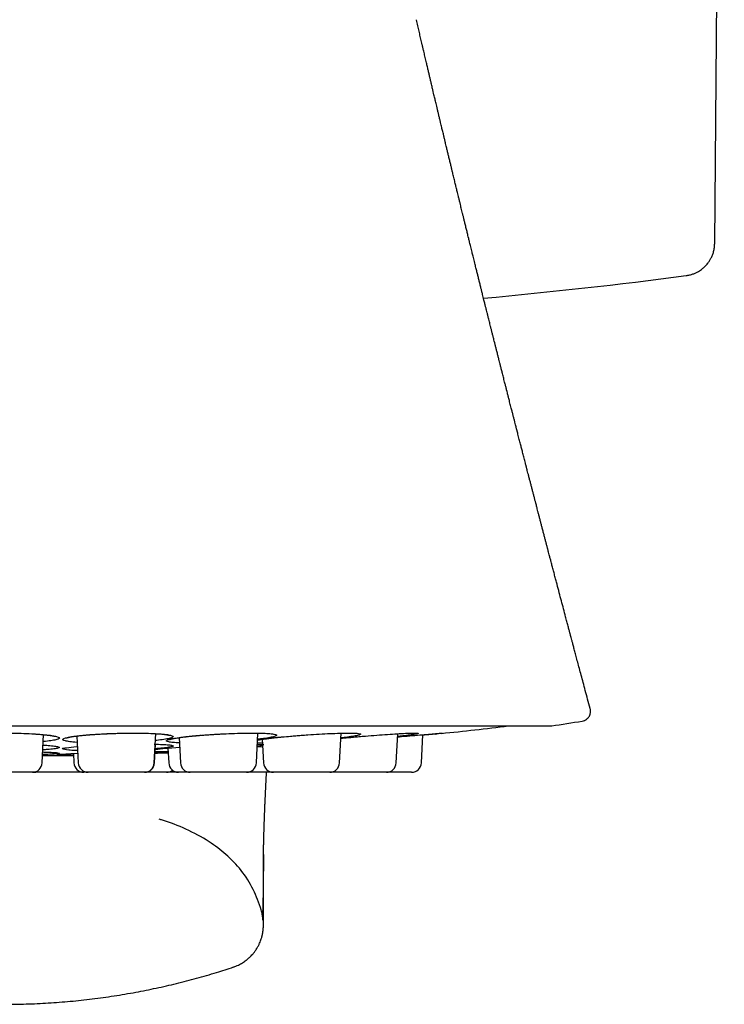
# Model space of a CAD drawing. Header units: millimetres. Extents: x 8 to 1378, y 12 to 1046.
# Tile 20 of 68: x 704 to 725, y 329 to 359. Entities that reach past the tile are written whole.
import ezdxf

# ---------------------------------------------------------------- set-up
doc = ezdxf.new("R2010")
doc.units = ezdxf.units.MM

msp = doc.modelspace()

# ---------------------------------------------------------------- linework, layer by layer
at = {"color": 7, "linetype": 'Continuous', "lineweight": 30}
for p, q in [((725.055, 352.206), (725.348, 385.761)), ((686.718, 337.478), (720.053, 337.478)), ((704.544, 336.349), (704.589, 337.214)), ((705.603, 337.172), (705.646, 336.349)), ((707.963, 336.349), (708.01, 337.244)), ((711.078, 336.349), (711.126, 337.26)), ((713.613, 336.349), (713.661, 337.259)), ((715.342, 336.349), (715.389, 337.242)), ((716.111, 336.349), (716.157, 337.213)), ((716.543, 337.233), (716.584, 337.237)), ((707.971, 336.349), (708.001, 336.922)), ((708.721, 337.123), (708.761, 336.349)), ((711.264, 336.957), (711.11, 336.959)), ((711.258, 337.074), (711.296, 336.349)), ((704.556, 336.577), (705.151, 336.577)), ((705.419, 336.634), (705.639, 336.644)), ((705.495, 336.638), (705.51, 336.349)), ((708.379, 336.804), (708.403, 336.349)), ((708.388, 336.805), (708.736, 336.834)), ((711.104, 336.841), (711.27, 336.851)), ((704.244, 336.065), (702.526, 336.065)), ((704.25, 336.065), (704.255, 336.065)), ((707.663, 336.065), (705.945, 336.065)), ((707.672, 336.065), (707.669, 336.065)), ((710.779, 336.065), (709.061, 336.065)), ((713.313, 336.065), (711.595, 336.065)), ((713.319, 336.065), (713.324, 336.065)), ((715.042, 336.065), (713.324, 336.065)), ((710.378, 330.123), (710.378, 330.123))]:
    msp.add_line(p, q, dxfattribs=at)
at = {"color": 7, "linetype": 'Continuous', "lineweight": 30, "flags": 128}
msp.add_lwpolyline([(704.296, 336.07), (704.303, 336.069), (704.349, 336.065)], dxfattribs=at)
at = {"color": 7, "linetype": 'Continuous', "lineweight": 30}
for centre, radius, start, end in [((703.385, 509.865), 160, 275.24214, 277.46891), ((703.385, 466.565), 130, 275.8878, 276.79405), ((720.053, 337.678), 0.2, 270, 278.7238), ((703.385, 446.216), 110.01, 278.73035, 279.22192), ((705.151, 337.577), 1, 270, 270.7841), ((703.385, 466.565), 130, 270.78415, 270.93128), ((704.244, 336.365), 0.3, 270, 357), ((705.81, 336.365), 0.3, 183, 270), ((705.945, 336.365), 0.3, 183, 270), ((707.663, 336.365), 0.3, 270, 357), ((707.672, 336.365), 0.3, 270, 357), ((708.703, 336.365), 0.3, 183, 270), ((709.061, 336.365), 0.3, 183, 270), ((710.779, 336.365), 0.3, 270, 357), ((711.595, 336.365), 0.3, 183, 270), ((713.313, 336.365), 0.3, 270, 357), ((715.042, 336.365), 0.3, 270, 357), ((715.812, 336.365), 0.3, 270, 357), ((708.339, 336.365), 0.3, 270, 307.3264)]:
    msp.add_arc(centre, radius, start, end, dxfattribs=at)
for points, knots in [([(721.258, 338.002), (721.257, 338.006), (721.231, 338.103), (721.182, 338.288), (721.111, 338.551), (721.045, 338.796), (720.985, 339.023), (720.929, 339.231), (720.878, 339.421), (720.832, 339.593), (720.792, 339.746), (720.756, 339.88), (720.725, 339.996), (720.699, 340.092), (720.679, 340.17), (720.663, 340.229), (720.652, 340.269), (720.646, 340.292), (720.643, 340.306), (720.638, 340.324), (720.629, 340.357), (720.616, 340.406), (720.6, 340.465), (720.583, 340.529), (720.565, 340.596), (720.547, 340.666), (720.528, 340.739), (720.494, 340.867), (720.444, 341.053), (720.38, 341.297), (720.313, 341.548), (720.257, 341.763), (720.21, 341.94), (720.174, 342.078), (720.137, 342.218), (720.102, 342.353), (720.069, 342.478), (720.039, 342.591), (720.013, 342.691), (719.991, 342.776), (719.975, 342.835), (719.965, 342.874), (719.957, 342.903), (719.948, 342.939), (719.932, 342.998), (719.911, 343.078), (719.885, 343.178), (719.858, 343.284), (719.828, 343.396), (719.799, 343.508), (719.77, 343.617), (719.743, 343.723), (719.715, 343.828), (719.689, 343.93), (719.665, 344.022), (719.645, 344.098), (719.629, 344.159), (719.614, 344.219), (719.595, 344.289), (719.573, 344.376), (719.548, 344.473), (719.521, 344.576), (719.494, 344.68), (719.467, 344.785), (719.439, 344.892), (719.411, 344.999), (719.385, 345.101), (719.361, 345.193), (719.343, 345.265), (719.329, 345.318), (719.319, 345.354), (719.311, 345.386), (719.302, 345.424), (719.288, 345.475), (719.265, 345.567), (719.234, 345.687), (719.198, 345.827), (719.164, 345.957), (719.131, 346.086), (719.101, 346.202), (719.075, 346.303), (719.056, 346.379), (719.039, 346.443), (719.028, 346.489), (719.018, 346.525), (719.009, 346.561), (718.997, 346.61), (718.98, 346.673), (718.961, 346.751), (718.938, 346.84), (718.913, 346.937), (718.887, 347.039), (718.863, 347.134), (718.841, 347.219), (718.821, 347.295), (718.802, 347.371), (718.785, 347.436), (718.772, 347.487), (718.763, 347.523), (718.756, 347.553), (718.745, 347.594), (718.73, 347.654), (718.708, 347.739), (718.684, 347.836), (718.653, 347.955), (718.62, 348.087), (718.585, 348.224), (718.554, 348.348), (718.526, 348.455), (718.503, 348.55), (718.484, 348.622), (718.471, 348.673), (718.463, 348.707), (718.455, 348.738), (718.446, 348.775), (718.433, 348.825), (718.415, 348.898), (718.392, 348.986), (718.368, 349.083), (718.345, 349.175), (718.32, 349.272), (718.295, 349.372), (718.269, 349.475), (718.244, 349.575), (718.221, 349.667), (718.201, 349.746), (718.183, 349.821), (718.162, 349.902), (718.139, 349.994), (718.116, 350.086), (718.097, 350.162), (718.082, 350.223), (718.07, 350.27), (718.059, 350.314), (718.047, 350.361), (718.033, 350.417), (718.016, 350.485), (717.997, 350.564), (717.974, 350.654), (717.951, 350.748), (717.925, 350.852), (717.898, 350.962), (717.869, 351.079), (717.84, 351.194), (717.811, 351.312), (717.78, 351.435), (717.752, 351.548), (717.727, 351.649), (717.706, 351.733), (717.688, 351.809), (717.671, 351.877), (717.654, 351.945), (717.635, 352.02), (717.611, 352.121), (717.583, 352.235), (717.554, 352.349), (717.528, 352.458), (717.5, 352.571), (717.469, 352.696), (717.44, 352.816), (717.413, 352.926), (717.389, 353.023), (717.367, 353.115), (717.346, 353.199), (717.327, 353.278), (717.307, 353.358), (717.286, 353.447), (717.263, 353.54), (717.24, 353.633), (717.22, 353.716), (717.202, 353.79), (717.186, 353.856), (717.172, 353.916), (717.157, 353.976), (717.142, 354.039), (717.125, 354.108), (717.107, 354.181), (717.089, 354.255), (717.073, 354.323), (717.055, 354.396), (717.035, 354.48), (717.009, 354.589), (716.98, 354.707), (716.951, 354.827), (716.923, 354.942), (716.896, 355.055), (716.871, 355.16), (716.848, 355.258), (716.825, 355.353), (716.802, 355.45), (716.78, 355.541), (716.761, 355.619), (716.745, 355.686), (716.73, 355.75), (716.713, 355.818), (716.694, 355.899), (716.671, 355.995), (716.647, 356.098), (716.622, 356.204), (716.598, 356.302), (716.577, 356.392), (716.558, 356.473), (716.541, 356.544), (716.525, 356.611), (716.509, 356.677), (716.492, 356.749), (716.473, 356.832), (716.447, 356.939), (716.42, 357.056), (716.392, 357.174), (716.367, 357.281), (716.342, 357.386), (716.315, 357.501), (716.286, 357.624), (716.259, 357.74), (716.236, 357.839), (716.217, 357.919), (716.199, 357.997), (716.179, 358.083), (716.157, 358.175), (716.135, 358.269), (716.108, 358.384), (716.076, 358.522), (716.038, 358.686), (715.999, 358.855), (715.972, 358.971), (715.958, 359.032), (715.958, 359.034)], [0, 0, 0, 0, 0.000534, 0.013939, 0.026493, 0.038188, 0.049018, 0.058976, 0.068055, 0.076252, 0.083561, 0.089977, 0.095498, 0.100119, 0.103839, 0.106655, 0.108566, 0.109571, 0.109919, 0.11052, 0.112189, 0.114645, 0.117575, 0.120639, 0.123837, 0.127169, 0.130635, 0.134236, 0.145488, 0.157206, 0.169188, 0.181436, 0.187958, 0.194554, 0.201223, 0.207872, 0.213883, 0.21914, 0.22413, 0.228169, 0.231254, 0.232625, 0.233752, 0.235414, 0.237798, 0.242166, 0.246904, 0.251967, 0.257355, 0.262913, 0.26796, 0.273001, 0.278037, 0.283065, 0.287581, 0.291188, 0.293885, 0.296372, 0.299715, 0.303915, 0.308743, 0.313649, 0.318609, 0.323623, 0.328692, 0.333816, 0.338929, 0.34337, 0.34697, 0.349207, 0.350922, 0.35215, 0.353796, 0.356255, 0.359528, 0.366839, 0.373494, 0.37945, 0.385399, 0.392012, 0.395932, 0.399846, 0.40291, 0.405031, 0.406411, 0.408076, 0.410243, 0.413317, 0.417041, 0.42138, 0.426024, 0.430902, 0.436015, 0.439519, 0.443126, 0.446836, 0.450307, 0.452478, 0.454152, 0.455385, 0.456813, 0.459927, 0.464031, 0.46895, 0.473795, 0.481017, 0.487758, 0.493368, 0.498592, 0.503168, 0.506879, 0.508872, 0.510479, 0.511705, 0.513274, 0.515688, 0.518948, 0.523636, 0.528241, 0.53265, 0.536863, 0.542018, 0.546943, 0.551679, 0.556197, 0.56009, 0.562909, 0.566867, 0.571697, 0.576072, 0.579895, 0.582583, 0.584756, 0.586617, 0.588839, 0.591477, 0.59453, 0.598507, 0.602805, 0.607424, 0.611866, 0.617621, 0.623078, 0.628513, 0.634063, 0.639922, 0.646043, 0.650169, 0.654286, 0.657997, 0.661, 0.663912, 0.667623, 0.671807, 0.678231, 0.683829, 0.688117, 0.693711, 0.699847, 0.706021, 0.710798, 0.715453, 0.71985, 0.723826, 0.727473, 0.731125, 0.735229, 0.74001, 0.744424, 0.748404, 0.751908, 0.754889, 0.757799, 0.76047, 0.763463, 0.766717, 0.770228, 0.773933, 0.777201, 0.779872, 0.784284, 0.78926, 0.795288, 0.801101, 0.80627, 0.811729, 0.817117, 0.821174, 0.825682, 0.830593, 0.834964, 0.838654, 0.841644, 0.844474, 0.847712, 0.851424, 0.855916, 0.861319, 0.866122, 0.870913, 0.875305, 0.878937, 0.882361, 0.885434, 0.888351, 0.891745, 0.895727, 0.900136, 0.906842, 0.912371, 0.916909, 0.921977, 0.927319, 0.933248, 0.93949, 0.94369, 0.947359, 0.950824, 0.954799, 0.959485, 0.963951, 0.968095, 0.975733, 0.983539, 0.991315, 0.999742, 1, 1, 1, 1]), ([(724.185, 351.223), (724.221, 351.229), (724.292, 351.24), (724.391, 351.271), (724.48, 351.308), (724.556, 351.348), (724.621, 351.389), (724.673, 351.428), (724.717, 351.464), (724.758, 351.502), (724.801, 351.547), (724.848, 351.603), (724.897, 351.672), (724.945, 351.755), (724.989, 351.851), (725.024, 351.96), (725.049, 352.079), (725.053, 352.163), (725.055, 352.206)], [0, 0, 0, 0, 0.0775249, 0.1502558, 0.2172354, 0.2776972, 0.3310652, 0.3769348, 0.4150435, 0.4503894, 0.4935615, 0.5448297, 0.6040288, 0.6708344, 0.7447194, 0.824921, 0.910428, 1, 1, 1, 1]), ([(721.017, 337.628), (721.041, 337.634), (721.085, 337.644), (721.136, 337.673), (721.169, 337.7), (721.19, 337.721), (721.212, 337.747), (721.236, 337.785), (721.256, 337.831), (721.266, 337.877), (721.27, 337.917), (721.268, 337.96), (721.262, 337.988), (721.258, 338.002)], [0, 0, 0, 0, 0.152662, 0.28252, 0.35317, 0.409705, 0.457019, 0.551729, 0.677673, 0.751149, 0.830288, 0.913759, 1, 1, 1, 1]), ([(702.86, 337.254), (702.913, 337.255), (703.018, 337.259), (703.195, 337.261), (703.435, 337.262), (703.738, 337.26), (704.073, 337.25), (704.379, 337.234), (704.641, 337.212), (704.852, 337.187), (704.996, 337.157), (705.072, 337.126), (705.073, 337.094), (705.004, 337.063), (704.858, 337.034), (704.712, 337.013), (704.601, 337.005), (704.578, 337.003)], [0, 0, 0, 0, 0.037576, 0.073913, 0.119727, 0.198085, 0.276007, 0.353679, 0.43228, 0.510615, 0.588348, 0.666587, 0.744719, 0.823244, 0.90152, 0.979574, 1, 1, 1, 1]), ([(704.271, 337.238), (704.307, 337.236), (704.379, 337.231), (704.477, 337.224), (704.566, 337.217), (704.658, 337.207), (704.747, 337.197), (704.82, 337.186), (704.87, 337.177), (704.905, 337.17), (704.929, 337.164), (704.941, 337.16), (704.945, 337.159), (704.944, 337.159), (704.944, 337.16)], [0, 0, 0, 0, 0.100594, 0.199232, 0.294656, 0.387299, 0.520805, 0.647386, 0.727776, 0.805229, 0.880746, 0.936438, 0.991199, 1, 1, 1, 1]), ([(705.613, 336.978), (705.607, 336.978), (705.515, 336.983), (705.385, 336.998), (705.237, 337.021), (705.168, 337.049), (705.166, 337.08), (705.239, 337.112), (705.349, 337.136), (705.452, 337.153), (705.521, 337.163), (705.59, 337.172), (705.658, 337.18), (705.725, 337.188), (705.794, 337.195), (705.865, 337.202), (705.922, 337.207), (705.962, 337.211), (705.979, 337.212), (705.986, 337.213), (705.99, 337.213), (705.995, 337.213), (706.005, 337.214), (706.026, 337.215), (706.06, 337.217), (706.17, 337.224), (706.271, 337.23), (706.356, 337.235)], [0, 0, 0, 0, 0.0065829, 0.1101682, 0.2131524, 0.3167121, 0.4206392, 0.5235805, 0.6265733, 0.6609107, 0.6955091, 0.7305361, 0.7562899, 0.783625, 0.812601, 0.8371196, 0.864864, 0.8761405, 0.8809232, 0.8829931, 0.8846047, 0.884956, 0.8875012, 0.894388, 0.9052694, 0.9201459, 1, 1, 1, 1]), ([(705.286, 337.113), (705.286, 337.113), (705.285, 337.113), (705.291, 337.115), (705.301, 337.118), (705.318, 337.123), (705.345, 337.13), (705.384, 337.138), (705.435, 337.148), (705.498, 337.158), (705.584, 337.17), (705.694, 337.183), (705.832, 337.198), (705.983, 337.211), (706.143, 337.222), (706.31, 337.233), (706.482, 337.241), (706.658, 337.249), (706.822, 337.254), (706.926, 337.256), (706.971, 337.257)], [0, 0, 0, 0, 0.0099047, 0.0289735, 0.0505319, 0.0837261, 0.1220056, 0.1655906, 0.2145464, 0.2680431, 0.3218484, 0.4019965, 0.4813747, 0.5598052, 0.6376306, 0.7149045, 0.7907818, 0.8663721, 0.9431311, 1, 1, 1, 1]), ([(706.356, 337.235), (706.409, 337.238), (706.514, 337.244), (706.692, 337.251), (706.932, 337.257), (707.235, 337.263), (707.567, 337.261), (707.87, 337.254), (708.127, 337.24), (708.333, 337.22), (708.471, 337.196), (708.541, 337.168), (708.536, 337.137), (708.46, 337.105), (708.309, 337.074), (708.151, 337.049), (708.03, 337.037), (707.999, 337.034)], [0, 0, 0, 0, 0.037309, 0.073387, 0.118876, 0.196675, 0.274043, 0.351163, 0.429204, 0.506982, 0.584161, 0.661845, 0.73942, 0.817386, 0.895105, 0.972604, 1, 1, 1, 1]), ([(707.987, 337.246), (708.013, 337.244), (708.067, 337.241), (708.151, 337.235), (708.236, 337.227), (708.304, 337.219), (708.35, 337.212), (708.382, 337.205), (708.402, 337.201), (708.412, 337.198), (708.412, 337.198), (708.413, 337.198)], [0, 0, 0, 0, 0.113476, 0.234196, 0.408141, 0.573055, 0.677796, 0.778797, 0.875648, 0.94511, 1, 1, 1, 1]), ([(708.729, 336.963), (708.662, 336.966), (708.524, 336.972), (708.392, 336.99), (708.325, 337.012), (708.329, 337.039), (708.406, 337.068), (708.52, 337.093), (708.624, 337.11), (708.695, 337.121), (708.765, 337.131), (708.834, 337.14), (708.902, 337.148), (708.971, 337.156), (709.043, 337.164), (709.101, 337.17), (709.141, 337.174), (709.158, 337.176), (709.166, 337.177), (709.169, 337.177), (709.174, 337.177), (709.184, 337.178), (709.205, 337.18), (709.24, 337.183), (709.351, 337.191), (709.451, 337.199), (709.536, 337.206)], [0, 0, 0, 0, 0.098613, 0.202933, 0.307839, 0.413114, 0.517394, 0.621723, 0.656506, 0.691554, 0.727037, 0.753124, 0.780814, 0.810167, 0.835004, 0.863109, 0.874532, 0.879377, 0.881474, 0.883106, 0.883462, 0.88604, 0.893016, 0.904039, 0.919109, 1, 1, 1, 1]), ([(708.437, 337.067), (708.437, 337.067), (708.437, 337.067), (708.446, 337.07), (708.462, 337.075), (708.487, 337.082), (708.523, 337.09), (708.571, 337.099), (708.632, 337.11), (708.716, 337.123), (708.826, 337.138), (708.965, 337.155), (709.116, 337.17), (709.26, 337.184), (709.357, 337.192), (709.396, 337.195)], [0, 0, 0, 0, 0.0264, 0.070354, 0.120454, 0.176784, 0.239377, 0.308667, 0.384333, 0.462937, 0.579573, 0.695305, 0.809481, 0.922587, 1, 1, 1, 1]), ([(709.503, 337.203), (709.542, 337.206), (709.639, 337.213), (709.799, 337.224), (709.962, 337.233), (710.065, 337.238), (710.108, 337.24)], [0, 0, 0, 0, 0.202421, 0.4944, 0.790329, 1, 1, 1, 1]), ([(709.536, 337.206), (709.59, 337.21), (709.696, 337.218), (709.874, 337.228), (710.114, 337.241), (710.415, 337.253), (710.746, 337.261), (711.046, 337.262), (711.3, 337.257), (711.501, 337.246), (711.635, 337.228), (711.7, 337.205), (711.69, 337.178), (711.61, 337.148), (711.455, 337.117), (711.287, 337.091), (711.156, 337.076), (711.116, 337.071)], [0, 0, 0, 0, 0.037053, 0.072882, 0.118059, 0.195325, 0.272162, 0.348752, 0.426258, 0.503502, 0.580151, 0.657302, 0.734344, 0.811776, 0.88896, 0.965927, 1, 1, 1, 1]), ([(711.115, 337.052), (711.123, 337.053), (711.147, 337.058), (711.205, 337.067), (711.275, 337.077), (711.346, 337.086), (711.415, 337.095), (711.484, 337.104), (711.553, 337.112), (711.626, 337.12), (711.683, 337.127), (711.724, 337.131), (711.741, 337.133), (711.749, 337.134), (711.752, 337.135), (711.757, 337.135), (711.767, 337.136), (711.788, 337.138), (711.823, 337.141), (711.934, 337.151), (712.035, 337.16), (712.12, 337.168)], [0, 0, 0, 0, 0.046951, 0.134586, 0.222889, 0.312287, 0.378011, 0.447774, 0.521727, 0.584305, 0.655115, 0.683893, 0.696099, 0.701381, 0.705494, 0.70639, 0.712884, 0.73046, 0.758231, 0.796201, 1, 1, 1, 1]), ([(712.12, 337.168), (712.174, 337.173), (712.28, 337.182), (712.458, 337.196), (712.697, 337.213), (712.998, 337.232), (713.328, 337.248), (713.625, 337.259), (713.877, 337.262), (714.076, 337.26), (714.207, 337.251), (714.269, 337.236), (714.256, 337.215), (714.173, 337.189), (714.016, 337.16), (713.84, 337.134), (713.701, 337.118), (713.653, 337.113)], [0, 0, 0, 0, 0.036825, 0.072432, 0.11733, 0.194119, 0.270481, 0.346598, 0.423625, 0.500393, 0.576567, 0.653243, 0.729807, 0.806763, 0.883468, 0.959961, 1, 1, 1, 1]), ([(713.653, 337.103), (713.726, 337.11), (713.852, 337.122), (714.034, 337.139), (714.212, 337.155), (714.451, 337.175), (714.751, 337.199), (715.08, 337.223), (715.378, 337.242), (715.629, 337.255), (715.828, 337.262), (715.958, 337.262), (716.02, 337.256), (716.007, 337.243), (715.924, 337.224), (715.767, 337.201), (715.585, 337.177), (715.439, 337.161), (715.384, 337.155)], [0, 0, 0, 0, 0.048769, 0.083598, 0.117273, 0.159737, 0.232362, 0.304583, 0.376573, 0.449422, 0.522029, 0.594071, 0.666592, 0.739002, 0.811786, 0.88433, 0.956676, 1, 1, 1, 1]), ([(715.384, 337.145), (715.425, 337.149), (715.581, 337.163), (715.839, 337.185), (716.139, 337.211), (716.394, 337.233), (716.593, 337.249), (716.714, 337.258), (716.741, 337.259), (716.749, 337.26)], [0, 0, 0, 0, 0.061045, 0.232948, 0.404303, 0.577702, 0.750529, 0.922002, 1, 1, 1, 1]), ([(716.543, 337.233), (716.48, 337.226), (716.372, 337.216), (716.219, 337.201), (716.156, 337.195)], [0, 0, 0, 0, 0.581401, 1, 1, 1, 1]), ([(704.572, 336.896), (704.626, 336.892), (704.767, 336.884), (704.927, 336.866), (705.048, 336.845), (705.082, 336.822), (705.038, 336.799), (704.908, 336.777), (704.748, 336.76), (704.611, 336.753), (704.565, 336.75)], [0, 0, 0, 0, 0.084437, 0.224944, 0.364778, 0.505839, 0.646741, 0.788313, 0.927798, 1, 1, 1, 1]), ([(707.959, 336.923), (708.047, 336.92), (708.224, 336.916), (708.409, 336.902), (708.525, 336.886), (708.555, 336.866), (708.507, 336.844), (708.373, 336.821), (708.201, 336.801), (708.052, 336.789), (707.994, 336.785)], [0, 0, 0, 0, 0.131313, 0.262382, 0.392825, 0.524411, 0.65585, 0.787913, 0.91803, 1, 1, 1, 1]), ([(711.256, 336.883), (711.227, 336.877), (711.191, 336.871), (711.118, 336.863), (711.105, 336.862)], [0, 0, 0, 0, 0.8204838, 1, 1, 1, 1]), ([(711.108, 336.924), (711.135, 336.924), (711.226, 336.923), (711.294, 336.918), (711.304, 336.912), (711.306, 336.911)], [0, 0, 0, 0, 0.240451, 0.815856, 1, 1, 1, 1]), ([(711.115, 337.05), (711.133, 337.054), (711.177, 337.061), (711.251, 337.073), (711.334, 337.085), (711.416, 337.095), (711.509, 337.107), (711.611, 337.119), (711.722, 337.131), (711.81, 337.14), (711.861, 337.144), (711.871, 337.146)], [0, 0, 0, 0, 0.111784, 0.261991, 0.368388, 0.480361, 0.598098, 0.720878, 0.844728, 0.9678, 1, 1, 1, 1]), ([(704.561, 336.685), (704.611, 336.683), (704.751, 336.679), (704.912, 336.67), (705.041, 336.658), (705.082, 336.646), (705.046, 336.634), (704.923, 336.622), (704.76, 336.613), (704.614, 336.608), (704.557, 336.607)], [0, 0, 0, 0, 0.076972, 0.216088, 0.354546, 0.49421, 0.633726, 0.773896, 0.912007, 1, 1, 1, 1]), ([(705.498, 336.591), (705.476, 336.591), (705.363, 336.59), (705.149, 336.592), (705.006, 336.598), (705.001, 336.607), (705.013, 336.611), (705.014, 336.611), (705.014, 336.611), (705.014, 336.611), (705.017, 336.612), (705.057, 336.613), (705.172, 336.62), (705.312, 336.628), (705.419, 336.634)], [0, 0, 0, 0, 0.035167, 0.186215, 0.481325, 0.675393, 0.681781, 0.683449, 0.683901, 0.684032, 0.684101, 0.696354, 0.768836, 1, 1, 1, 1]), ([(705.088, 336.614), (705.088, 336.614), (705.087, 336.613), (705.092, 336.614), (705.103, 336.615), (705.126, 336.616), (705.153, 336.619), (705.18, 336.62), (705.188, 336.621)], [0, 0, 0, 0, 0.033035, 0.183238, 0.365755, 0.572947, 0.86058, 1, 1, 1, 1]), ([(705.635, 336.727), (705.608, 336.727), (705.492, 336.73), (705.282, 336.744), (705.153, 336.77), (705.158, 336.793), (705.174, 336.803), (705.175, 336.803), (705.175, 336.803), (705.175, 336.803), (705.179, 336.804), (705.22, 336.808), (705.34, 336.823), (705.486, 336.838), (705.597, 336.85)], [0, 0, 0, 0, 0.043346, 0.19311, 0.48572, 0.678144, 0.684478, 0.686131, 0.68658, 0.68671, 0.686778, 0.698926, 0.770795, 1, 1, 1, 1]), ([(707.978, 336.7), (707.997, 336.7), (708.105, 336.701), (708.239, 336.699), (708.367, 336.696), (708.405, 336.689), (708.367, 336.68), (708.24, 336.67), (708.108, 336.662), (708.004, 336.657), (707.988, 336.656)], [0, 0, 0, 0, 0.034808, 0.190689, 0.345836, 0.502328, 0.65866, 0.81572, 0.970477, 1, 1, 1, 1]), ([(707.984, 336.648), (708.083, 336.652), (708.227, 336.657), (708.349, 336.661), (708.387, 336.662)], [0, 0, 0, 0, 0.689381, 1, 1, 1, 1]), ([(707.993, 336.763), (708.019, 336.766), (708.141, 336.779), (708.279, 336.793), (708.388, 336.805)], [0, 0, 0, 0, 0.2107, 1, 1, 1, 1]), ([(704.342, 336.065), (704.341, 336.065), (704.331, 336.065), (704.309, 336.065), (704.28, 336.065), (704.259, 336.065), (704.256, 336.065), (704.255, 336.065)], [0, 0, 0, 0, 0.0189819, 0.1704174, 0.4470808, 0.7221319, 1, 1, 1, 1]), ([(705.804, 336.065), (705.786, 336.065), (705.747, 336.065), (705.688, 336.065), (705.63, 336.065), (705.578, 336.065), (705.509, 336.065), (705.422, 336.065), (705.316, 336.065), (705.217, 336.065), (705.127, 336.065), (705.047, 336.065), (704.968, 336.065), (704.889, 336.065), (704.811, 336.065), (704.735, 336.065), (704.664, 336.065), (704.599, 336.065), (704.54, 336.065), (704.494, 336.065), (704.459, 336.065), (704.432, 336.065), (704.402, 336.065), (704.373, 336.065), (704.352, 336.065), (704.35, 336.065), (704.349, 336.065)], [0, 0, 0, 0, 0.036333, 0.07973, 0.108677, 0.137791, 0.167207, 0.220948, 0.274376, 0.328351, 0.368732, 0.408815, 0.448965, 0.489542, 0.533335, 0.576732, 0.620196, 0.664188, 0.707982, 0.751379, 0.780326, 0.80944, 0.838856, 0.892597, 0.946025, 1, 1, 1, 1]), ([(705.939, 336.065), (705.933, 336.065), (705.916, 336.065), (705.893, 336.065), (705.863, 336.065), (705.835, 336.065), (705.814, 336.065), (705.811, 336.065), (705.81, 336.065)], [0, 0, 0, 0, 0.0748336, 0.1974487, 0.3213351, 0.5476679, 0.7726817, 1, 1, 1, 1]), ([(708.339, 336.065), (708.338, 336.065), (708.337, 336.065), (708.325, 336.065), (708.306, 336.065), (708.279, 336.065), (708.244, 336.065), (708.199, 336.065), (708.147, 336.065), (708.088, 336.065), (708.023, 336.065), (707.96, 336.065), (707.902, 336.065), (707.85, 336.065), (707.781, 336.065), (707.724, 336.065), (707.683, 336.065), (707.678, 336.065)], [0, 0, 0, 0, 0.070667, 0.140759, 0.210909, 0.281746, 0.358293, 0.434149, 0.510121, 0.587016, 0.663564, 0.739419, 0.790017, 0.840906, 0.892324, 0.98626, 1, 1, 1, 1]), ([(708.697, 336.065), (708.675, 336.065), (708.62, 336.065), (708.526, 336.065), (708.43, 336.065), (708.369, 336.065), (708.345, 336.065)], [0, 0, 0, 0, 0.1906796, 0.4911272, 0.7946518, 1, 1, 1, 1]), ([(709.055, 336.065), (709.043, 336.065), (709.007, 336.065), (708.954, 336.065), (708.894, 336.065), (708.848, 336.065), (708.813, 336.065), (708.786, 336.065), (708.756, 336.065), (708.728, 336.065), (708.707, 336.065), (708.704, 336.065), (708.703, 336.065)], [0, 0, 0, 0, 0.0535437, 0.1631698, 0.272301, 0.380445, 0.4525801, 0.5251313, 0.5984347, 0.7323556, 0.865496, 1, 1, 1, 1]), ([(711.589, 336.065), (711.579, 336.065), (711.554, 336.065), (711.51, 336.065), (711.458, 336.065), (711.389, 336.065), (711.302, 336.065), (711.195, 336.065), (711.096, 336.065), (711.006, 336.065), (710.926, 336.065), (710.852, 336.065), (710.806, 336.065), (710.785, 336.065)], [0, 0, 0, 0, 0.044424, 0.113145, 0.182262, 0.252097, 0.379679, 0.506519, 0.634657, 0.730521, 0.82568, 0.920996, 1, 1, 1, 1]), ([(711.295, 333.556), (711.295, 333.572), (711.295, 333.606), (711.296, 333.654), (711.297, 333.7), (711.297, 333.742), (711.298, 333.78), (711.298, 333.814), (711.299, 333.845), (711.3, 333.874), (711.3, 333.901), (711.301, 333.925), (711.301, 333.949), (711.302, 333.976), (711.303, 334.006), (711.303, 334.04), (711.304, 334.075), (711.305, 334.109), (711.306, 334.142), (711.307, 334.173), (711.308, 334.205), (711.309, 334.237), (711.31, 334.268), (711.31, 334.301), (711.312, 334.335), (711.313, 334.375), (711.314, 334.418), (711.316, 334.464), (711.317, 334.509), (711.319, 334.551), (711.32, 334.59), (711.321, 334.624), (711.322, 334.653), (711.323, 334.679), (711.324, 334.709), (711.326, 334.745), (711.327, 334.787), (711.329, 334.828), (711.33, 334.865), (711.332, 334.902), (711.334, 334.944), (711.336, 334.994), (711.338, 335.049), (711.341, 335.11), (711.343, 335.174), (711.346, 335.234), (711.349, 335.29), (711.351, 335.343), (711.353, 335.394), (711.356, 335.443), (711.358, 335.492), (711.361, 335.545), (711.363, 335.596), (711.365, 335.645), (711.368, 335.689), (711.37, 335.731), (711.372, 335.774), (711.374, 335.82), (711.376, 335.868), (711.379, 335.912), (711.381, 335.954), (711.383, 335.998), (711.385, 336.036), (711.386, 336.058), (711.386, 336.065)], [0, 0, 0, 0, 0.0219393, 0.0451046, 0.0670359, 0.0876794, 0.1064041, 0.1227672, 0.137124, 0.1499631, 0.1627306, 0.1729618, 0.1832933, 0.1949834, 0.2084487, 0.2236865, 0.2399905, 0.255356, 0.2694151, 0.28217, 0.2967972, 0.3103685, 0.3237232, 0.3368769, 0.3512273, 0.367684, 0.3862016, 0.4063944, 0.425006, 0.4420395, 0.4579135, 0.4733116, 0.4852305, 0.496907, 0.5094901, 0.5234739, 0.5388572, 0.5542359, 0.5673955, 0.5788005, 0.5977667, 0.6185343, 0.6411041, 0.6654748, 0.6862246, 0.7073601, 0.7284351, 0.7479401, 0.765543, 0.7820143, 0.7997569, 0.8188284, 0.8387297, 0.8559882, 0.8719127, 0.8865076, 0.9011676, 0.9170948, 0.9335396, 0.9484035, 0.9619948, 0.9768868, 0.9927533, 1, 1, 1, 1]), ([(715.812, 336.065), (715.811, 336.065), (715.81, 336.065), (715.798, 336.065), (715.779, 336.065), (715.752, 336.065), (715.717, 336.065), (715.672, 336.065), (715.62, 336.065), (715.561, 336.065), (715.496, 336.065), (715.433, 336.065), (715.375, 336.065), (715.323, 336.065), (715.254, 336.065), (715.167, 336.065), (715.093, 336.065), (715.053, 336.065), (715.048, 336.065)], [0, 0, 0, 0, 0.064799, 0.12907, 0.193394, 0.258349, 0.32854, 0.398096, 0.46776, 0.538269, 0.608461, 0.678017, 0.724413, 0.771076, 0.818224, 0.904359, 0.989993, 1, 1, 1, 1]), ([(711.225, 331.863), (711.152, 332.074), (711.004, 332.5), (710.634, 333.078), (710.167, 333.564), (709.597, 333.99), (708.943, 334.337), (708.425, 334.547), (708.146, 334.623), (708.114, 334.631)], [0, 0, 0, 0, 0.15618, 0.315097, 0.46999, 0.61718, 0.80106, 0.977236, 1, 1, 1, 1]), ([(711.294, 331.462), (711.295, 331.47), (711.295, 331.485), (711.295, 331.509), (711.296, 331.532), (711.296, 331.554), (711.296, 331.576), (711.296, 331.596), (711.296, 331.615), (711.296, 331.632), (711.296, 331.648), (711.296, 331.663), (711.296, 331.677), (711.296, 331.691), (711.296, 331.71), (711.296, 331.734), (711.296, 331.764), (711.296, 331.793), (711.295, 331.823), (711.295, 331.852), (711.295, 331.882), (711.295, 331.911), (711.294, 331.942), (711.294, 331.973), (711.294, 332.003), (711.294, 332.031), (711.293, 332.056), (711.293, 332.079), (711.293, 332.097), (711.293, 332.113), (711.293, 332.126), (711.293, 332.14), (711.293, 332.157), (711.292, 332.177), (711.292, 332.201), (711.292, 332.228), (711.292, 332.257), (711.292, 332.289), (711.292, 332.321), (711.291, 332.352), (711.291, 332.381), (711.291, 332.408), (711.291, 332.433), (711.291, 332.458), (711.291, 332.48), (711.291, 332.501), (711.291, 332.52), (711.291, 332.539), (711.291, 332.556), (711.291, 332.574), (711.291, 332.601), (711.291, 332.639), (711.29, 332.693), (711.29, 332.756), (711.291, 332.809), (711.291, 332.845), (711.291, 332.864), (711.291, 332.886), (711.291, 332.91), (711.291, 332.937), (711.291, 332.967), (711.291, 333), (711.291, 333.038), (711.291, 333.079), (711.291, 333.124), (711.292, 333.171), (711.292, 333.223), (711.292, 333.28), (711.293, 333.343), (711.293, 333.412), (711.294, 333.486), (711.294, 333.538), (711.295, 333.565)], [0, 0, 0, 0, 0.0212306, 0.041426, 0.0605813, 0.0786921, 0.0957547, 0.111766, 0.1267232, 0.1395062, 0.1514003, 0.1624041, 0.1728612, 0.183148, 0.1932644, 0.2143674, 0.2346845, 0.2542135, 0.2735878, 0.2937396, 0.3111325, 0.3290699, 0.3475512, 0.3658997, 0.3830645, 0.399033, 0.4120955, 0.4242316, 0.4354414, 0.4416196, 0.4481188, 0.4553636, 0.4633537, 0.4741768, 0.4861209, 0.4991849, 0.5133675, 0.5286674, 0.5450832, 0.558584, 0.5714879, 0.5836066, 0.5949409, 0.6054914, 0.6152587, 0.6242433, 0.6324457, 0.6398755, 0.6471205, 0.6545325, 0.6621114, 0.6806363, 0.6998804, 0.7270813, 0.75329, 0.7599921, 0.7671119, 0.7750378, 0.7837698, 0.7933082, 0.803653, 0.8158585, 0.8290247, 0.8431523, 0.8582423, 0.8742961, 0.8913151, 0.9093012, 0.9302058, 0.9522873, 0.9755502, 1, 1, 1, 1]), ([(711.295, 333.556), (711.294, 333.502), (711.292, 333.367), (711.29, 333.168), (711.288, 332.957), (711.286, 332.763), (711.283, 332.574), (711.281, 332.392), (711.278, 332.224), (711.275, 332.078), (711.272, 331.956), (711.269, 331.856), (711.266, 331.809), (711.265, 331.786)], [0, 0, 0, 0, 0.055834, 0.140428, 0.224886, 0.309303, 0.393771, 0.494487, 0.595428, 0.696526, 0.7977, 0.89888, 1, 1, 1, 1]), ([(711.273, 331.588), (711.273, 331.591), (711.272, 331.639), (711.258, 331.731), (711.236, 331.818), (711.225, 331.863)], [0, 0, 0, 0, 0.033011, 0.509201, 1, 1, 1, 1]), ([(711.274, 331.553), (711.274, 331.553), (711.274, 331.553), (711.274, 331.553), (711.274, 331.554), (711.274, 331.556), (711.274, 331.559), (711.274, 331.564), (711.273, 331.569), (711.273, 331.577), (711.273, 331.583), (711.272, 331.587), (711.272, 331.588)], [0, 0, 0, 0, 0.000743, 0.084641, 0.174337, 0.269833, 0.391082, 0.520554, 0.658253, 0.804181, 0.958343, 1, 1, 1, 1]), ([(711.294, 331.462), (711.294, 331.461), (711.294, 331.459), (711.294, 331.457), (711.294, 331.456)], [0, 0, 0, 0, 0.721515, 1, 1, 1, 1]), ([(710.378, 330.122), (710.429, 330.141), (710.525, 330.177), (710.654, 330.248), (710.761, 330.322), (710.847, 330.394), (710.914, 330.458), (710.959, 330.508), (710.988, 330.543), (711.008, 330.567), (711.043, 330.614), (711.089, 330.682), (711.139, 330.769), (711.176, 330.848), (711.205, 330.919), (711.225, 330.979), (711.239, 331.024), (711.247, 331.057), (711.253, 331.08), (711.258, 331.1), (711.262, 331.119), (711.266, 331.138), (711.269, 331.157), (711.272, 331.177), (711.275, 331.196), (711.278, 331.215), (711.28, 331.234), (711.283, 331.254), (711.285, 331.274), (711.287, 331.295), (711.288, 331.316), (711.29, 331.338), (711.291, 331.361), (711.292, 331.384), (711.293, 331.409), (711.294, 331.433), (711.295, 331.449), (711.295, 331.456)], [0, 0, 0, 0, 0.024234, 0.04643, 0.066216, 0.083326, 0.097602, 0.109002, 0.115051, 0.120387, 0.125669, 0.146343, 0.166406, 0.186032, 0.205438, 0.22486, 0.24454, 0.25961, 0.275045, 0.291926, 0.311616, 0.334134, 0.359486, 0.387678, 0.418714, 0.452595, 0.489323, 0.5289, 0.571326, 0.616602, 0.664728, 0.715703, 0.769529, 0.826204, 0.885728, 0.9481, 1, 1, 1, 1]), ([(696.391, 330.123), (696.575, 330.063), (696.973, 329.933), (697.59, 329.756), (698.242, 329.589), (698.899, 329.443), (699.559, 329.316), (700.211, 329.211), (700.853, 329.127), (701.484, 329.063), (702.117, 329.017), (702.751, 328.99), (703.398, 328.98), (704.058, 328.99), (704.73, 329.021), (705.401, 329.073), (706.07, 329.145), (706.736, 329.237), (707.387, 329.348), (708.022, 329.475), (708.64, 329.617), (709.254, 329.777), (709.834, 329.944), (710.206, 330.066), (710.378, 330.123)], [0, 0, 0, 0, 0.0408665, 0.0881279, 0.1353946, 0.1826643, 0.2299351, 0.2772059, 0.3217749, 0.3663427, 0.4109095, 0.4554756, 0.5000414, 0.5473079, 0.5945748, 0.6418426, 0.6891115, 0.7363817, 0.7836526, 0.8282224, 0.8727907, 0.917356, 0.9619164, 1, 1, 1, 1])]:
    msp.add_open_spline(points, degree=3, knots=knots, dxfattribs=at)

doc.saveas('drawing.dxf')
